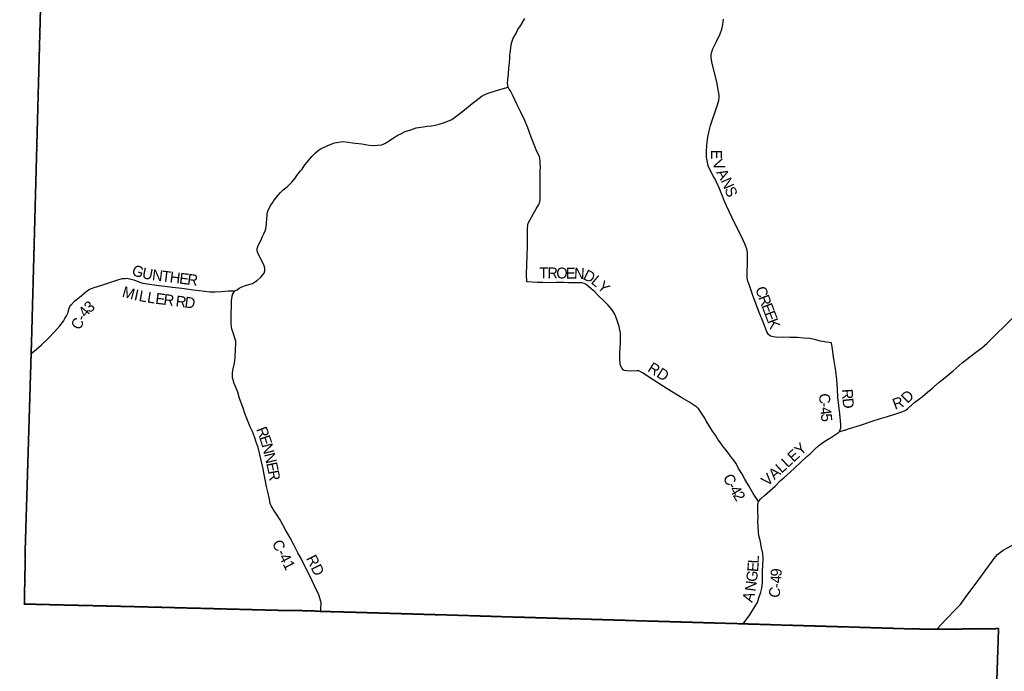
# Model space of a CAD drawing. Header units: feet. Extents: x 2045852 to 2423567, y 671180 to 1091522.
# Tile 14 of 24: x 2187794 to 2214919, y 862608 to 880568. Entities that reach past the tile are written whole.
import ezdxf

# ---------------------------------------------------------------- set-up
doc = ezdxf.new("R2010")
doc.units = ezdxf.units.FT
doc.header["$MEASUREMENT"] = 0
doc.linetypes.add('OhDOT_USTN3', pattern=[0.22, 0.165, -0.055])
for name, color, linetype in [('GM_X_Adjacent_County', 7, 'OhDOT_USTN3'), ('GM_X_County', 7, 'OhDOT_USTN3'), ('GM_X_County_Road', 3, 'Continuous'), ('GM_X_County_Road_Text', 3, 'Continuous'), ('GM_X_State_Route', 1, 'Continuous')]:
    doc.layers.add(name, color=color, linetype=linetype)
doc.styles.add('Style-font30', font='font30.shx')

msp = doc.modelspace()

# ---------------------------------------------------------------- linework, layer by layer
at = {"layer": 'GM_X_Adjacent_County', "flags": 128}
msp.add_lwpolyline([(2055376, 868233), (2055437, 869889), (2055459, 870464), (2055530, 873508), (2055764, 878233), (2055758, 878857), (2055830, 881597), (2056003, 886437), (2056178, 889804), (2056304, 892311), (2056314, 893810), (2056323, 894207), (2056355, 894845), (2060196, 894675), (2061668, 894542), (2065690, 894451), (2067045, 894347), (2071527, 894132), (2072903, 894150), (2073366, 894159), (2078247, 893884), (2082558, 893765), (2082580, 893764), (2082673, 893758), (2082695, 893757), (2083692, 893691), (2083702, 894131), (2089854, 893908), (2092292, 893851), (2092542, 893858), (2093268, 893808), (2095267, 893745), (2095455, 893743), (2095735, 893740), (2098686, 893625), (2099655, 893586), (2100554, 893561), (2107670, 893283), (2110384, 893155), (2110474, 893160), (2110512, 893162), (2110795, 893147), (2110811, 893303), (2116405, 893101), (2118674, 893029), (2120796, 892962), (2122115, 892936), (2125528, 892829), (2126586, 892783), (2133929, 892555), (2134097, 892564), (2134909, 892546), (2135844, 892519), (2137174, 892455), (2137188, 892236), (2140164, 892180), (2140561, 892214), (2141822, 892165), (2142471, 892167), (2146041, 892159), (2146220, 892159), (2148650, 892118), (2151827, 892125), (2156717, 892056), (2161724, 891991), (2162059, 891986), (2165990, 891878), (2166060, 891887), (2166283, 891892), (2166648, 891888), (2166949, 891886), (2167589, 891878), (2167714, 891873), (2167811, 891862), (2167853, 891857), (2168094, 891848), (2168330, 891857), (2169050, 891851), (2169107, 891848), (2170313, 891811), (2170474, 891814), (2170603, 891811), (2171037, 891804), (2171271, 891804), (2171339, 891822), (2171396, 891828), (2171488, 891826), (2171547, 891818), (2171600, 891797), (2171656, 891792), (2172764, 891773), (2174046, 891726), (2177271, 891621), (2183220, 891533), (2183278, 891547), (2183379, 891551), (2183912, 891545), (2184751, 891528), (2185669, 891509), (2187712, 891472), (2188613, 891479), (2188560, 890861), (2188532, 889441), (2188495, 887582), (2188490, 887264), (2188476, 886476), (2188403, 882186), (2188318, 879030), (2188182, 873967), (2188124, 871834), (2188110, 871364), (2188007, 867963), (2187948, 866033), (2187948, 865755), (2187925, 864628), (2187922, 864462), (2188457, 864449), (2188982, 864436), (2189480, 864425), (2191445, 864378), (2194935, 864288), (2195196, 864286), (2195885, 864274), (2196092, 864258), (2196155, 864257), (2196205, 864256), (2197000, 864235), (2200260, 864139), (2201653, 864097), (2205877, 863971), (2207729, 863916), (2212338, 863778), (2213059, 863767), (2214760, 863784), (2214713, 862358), (2214722, 862314), (2214706, 862018), (2214692, 861891), (2214689, 861870), (2214685, 861780), (2214703, 861291), (2214652, 860056), (2214657, 859704), (2214547, 856204), (2214553, 855578), (2214525, 855349), (2214510, 854746), (2214499, 854314), (2214491, 853997), (2214493, 853816), (2214476, 853629), (2214462, 853287), (2214446, 852454), (2214443, 851558), (2214439, 851037), (2214406, 850297), (2214394, 848299), (2214325, 844752), (2214280, 842456), (2214173, 837651), (2214172, 837601), (2214161, 837071), (2214085, 833647), (2214067, 832866), (2213958, 828780), (2213920, 827376), (2213910, 827017), (2213899, 826592), (2213879, 825865), (2213815, 823503), (2213805, 823202), (2213726, 820713), (2213655, 818136), (2213627, 817102), (2213519, 810293), (2211708, 810261), (2208877, 810314), (2205367, 810447), (2203468, 810454), (2200937, 810583), (2200950, 808740), (2200952, 807861), (2200964, 807397), (2200980, 806737), (2200970, 806426), (2200888, 804628), (2200753, 800343), (2200641, 798124), (2200613, 796485), (2200360, 788620), (2200215, 784512), (2197403, 784594), (2196448, 784615), (2192357, 784731), (2188970, 784800), (2187545, 784831), (2187560, 785088), (2186773, 785099), (2185986, 785110), (2184036, 785130), (2182508, 785109), (2178156, 785186), (2171367, 785373), (2167840, 785488), (2165378, 785567), (2164755, 785559), (2161403, 785682), (2157930, 785822), (2156065, 785862), (2151084, 786035), (2149904, 786067), (2146904, 786139), (2145321, 786221), (2143205, 786272), (2134774, 786500), (2134472, 786514), (2125074, 786752), (2123597, 786785), (2123051, 786804), (2121618, 786840), (2117464, 786939), (2113442, 787063), (2108299, 787191), (2108195, 787194), (2107674, 787216), (2102727, 787302), (2101154, 787370), (2097434, 787447), (2092118, 787504), (2086903, 787592), (2085627, 787674), (2083555, 787806), (2083047, 787818), (2082245, 787837), (2082262, 787894), (2082269, 787947), (2081646, 787976), (2081389, 788004), (2081351, 788017), (2081304, 788025), (2079081, 788111), (2077057, 788200), (2076846, 788210), (2075903, 788245), (2073355, 788403), (2071924, 788476), (2070787, 788551), (2066322, 788788), (2063628, 788929), (2060806, 789071), (2055947, 789303), (2055950, 789428), (2055968, 789562), (2055974, 789769), (2056081, 793304), (2056132, 795032), (2056126, 795080), (2056131, 795278), (2056352, 799837), (2056382, 800495), (2056483, 802899), (2056539, 804360), (2056569, 805221), (2056542, 805719), (2056862, 810765), (2056847, 810908), (2056896, 811456), (2056881, 811520), (2056883, 811617), (2057020, 815247), (2057032, 815483), (2053533, 815684), (2053400, 815687), (2053420, 816169), (2053421, 816435), (2053499, 819706), (2053521, 820038), (2053768, 826142), (2053892, 828885), (2053974, 831534), (2054096, 834376), (2054175, 836924), (2054222, 838243), (2054399, 841942), (2054411, 842272), (2054575, 846927), (2054594, 847730), (2054625, 848376), (2054639, 848991), (2054715, 850940), (2054761, 852209), (2054857, 854576), (2054881, 854898), (2054879, 854963), (2054854, 855048), (2054896, 855720), (2054986, 859394), (2055262, 865248), (2055265, 865388)], close=True, dxfattribs=at)
at = {"layer": 'GM_X_County', "flags": 128}
msp.add_lwpolyline([(2243670, 966925), (2245496, 967220), (2251259, 968089), (2252800, 968322), (2253355, 968407), (2253837, 968476), (2254521, 968572), (2255025, 968928), (2255796, 970471), (2256626, 972503), (2256998, 973008), (2257525, 973068), (2258050, 972955), (2258559, 972903), (2259079, 972653), (2259584, 972510), (2260105, 972490), (2261703, 971959), (2262214, 971872), (2262721, 971844), (2262781, 971821), (2263021, 971730), (2263225, 971652), (2263732, 971249), (2264085, 970742), (2264011, 970226), (2263502, 969934), (2262984, 969822), (2262477, 969650), (2261456, 968823), (2260946, 968539), (2260640, 968285), (2264331, 968240), (2265711, 968240), (2270238, 968238), (2272659, 968235), (2280722, 968218), (2285626, 968187), (2286951, 968168), (2287501, 968160), (2288216, 968150), (2292919, 968108), (2296526, 968104), (2296479, 965356), (2296448, 963511), (2296423, 960870), (2296408, 958466), (2296367, 956057), (2296281, 950996), (2296177, 947051), (2296064, 942890), (2296028, 941568), (2295972, 939486), (2295916, 936962), (2299326, 936856), (2302575, 936812), (2308259, 936694), (2311710, 936593), (2311634, 933543), (2311541, 929080), (2311333, 919259), (2311306, 917826), (2311256, 915178), (2311236, 914088), (2311214, 912955), (2311204, 912098), (2311183, 910510), (2311162, 908662), (2311142, 906658), (2311136, 904416), (2311128, 901731), (2311015, 895934), (2310932, 888659), (2310895, 887022), (2310806, 880375), (2310724, 876069), (2310623, 872515), (2310623, 872508), (2310607, 871396), (2310502, 865439), (2310498, 865288), (2310398, 861026), (2310306, 856424), (2310248, 853220), (2310223, 851932), (2310214, 851520), (2310138, 848241), (2310114, 846712), (2310080, 844541), (2310027, 841184), (2307349, 841233), (2303948, 841296), (2299409, 841304), (2298984, 841309), (2298203, 841318), (2296152, 841341), (2293505, 841370), (2293396, 836726), (2293369, 835544), (2293369, 835523), (2293308, 832193), (2293233, 828059), (2293212, 825327), (2293118, 821627), (2293188, 821552), (2293117, 818552), (2293112, 818342), (2293053, 815903), (2293041, 815366), (2293031, 814619), (2293029, 814434), (2293026, 814182), (2293020, 810701), (2293017, 808570), (2288312, 808685), (2287694, 808712), (2286396, 808723), (2285052, 808754), (2284511, 808769), (2281941, 808765), (2278607, 808857), (2275865, 808932), (2274807, 808927), (2272383, 808997), (2271583, 809017), (2268756, 809074), (2267589, 809085), (2266460, 809129), (2265363, 809148), (2262276, 809213), (2258356, 809339), (2255913, 809419), (2251689, 809473), (2251380, 809474), (2247789, 809509), (2244622, 809597), (2241725, 809678), (2240904, 809686), (2239933, 809721), (2237881, 809768), (2235157, 809813), (2235108, 809832), (2235024, 809841), (2234824, 809845), (2234064, 809837), (2233946, 809839), (2233091, 809852), (2227551, 809935), (2226694, 809947), (2224069, 810043), (2222591, 810077), (2216385, 810247), (2216269, 810252), (2215989, 810263), (2213519, 810293), (2213627, 817102), (2213655, 818136), (2213726, 820713), (2213805, 823202), (2213815, 823503), (2213879, 825865), (2213899, 826592), (2213910, 827017), (2213920, 827376), (2213958, 828780), (2214067, 832866), (2214085, 833647), (2214161, 837071), (2214172, 837601), (2214173, 837651), (2214280, 842456), (2214325, 844752), (2214394, 848299), (2214406, 850297), (2214439, 851037), (2214443, 851558), (2214446, 852454), (2214462, 853287), (2214476, 853629), (2214493, 853816), (2214491, 853997), (2214499, 854314), (2214510, 854746), (2214525, 855349), (2214553, 855578), (2214547, 856204), (2214657, 859704), (2214652, 860056), (2214703, 861291), (2214685, 861780), (2214689, 861870), (2214692, 861891), (2214706, 862018), (2214722, 862314), (2214713, 862358), (2214760, 863784), (2213059, 863767), (2212338, 863778), (2207729, 863916), (2205877, 863971), (2201653, 864097), (2200260, 864139), (2197000, 864235), (2196205, 864256), (2196155, 864257), (2196092, 864258), (2195885, 864274), (2195196, 864286), (2194935, 864288), (2191445, 864378), (2189480, 864425), (2188982, 864436), (2188457, 864449), (2187922, 864462), (2187925, 864628), (2187948, 865755), (2187948, 866033), (2188007, 867963), (2188110, 871364), (2188124, 871834), (2188182, 873967), (2188318, 879030), (2188403, 882186), (2188476, 886476), (2188490, 887264), (2188495, 887582), (2188532, 889441), (2188560, 890861), (2188613, 891479), (2190605, 891425), (2191120, 891411), (2193461, 891346), (2197423, 891265), (2199208, 891260), (2199586, 891258), (2199593, 891663), (2199711, 897821), (2199775, 901222), (2199836, 904425), (2199869, 906089), (2199891, 907113), (2199947, 909708), (2200006, 912318), (2200087, 915212), (2200143, 917325), (2200155, 917813), (2200338, 924556), (2200392, 926843), (2200484, 930897), (2200489, 931164), (2200543, 933850), (2200339, 933858), (2200406, 936209), (2200436, 937271), (2200493, 940261), (2200529, 942562), (2200560, 945010), (2200580, 945814), (2200683, 949897), (2200730, 951733), (2200755, 952721), (2200835, 955808), (2200883, 957242), (2200924, 958023), (2200215, 958030), (2199395, 958038), (2199385, 959902), (2202793, 960436), (2203294, 960508), (2204689, 960708), (2205329, 960811), (2211388, 961785), (2213677, 962155), (2216348, 962587), (2220392, 963239), (2223431, 963729), (2224410, 963887), (2224423, 963889), (2230233, 964788), (2231146, 964928), (2231408, 964969), (2232372, 965117), (2232817, 965186), (2235507, 965607), (2235785, 965650), (2240387, 966394)], close=True, dxfattribs=at)
at = {"layer": 'GM_X_County_Road', "flags": 128}
for points in [[(2201248, 878710), (2201232, 878806), (2201245, 878916), (2201260, 879071), (2201273, 879229), (2201286, 879374), (2201295, 879512), (2201300, 879586), (2201311, 879713), (2201325, 879799), (2201342, 879918), (2201393, 880056), (2201470, 880191), (2201472, 880195), (2201516, 880296), (2201591, 880395), (2201635, 880471), (2201641, 880481), (2201714, 880604)], [(2210365, 869207), (2210398, 869268), (2210413, 869315), (2210413, 869407), (2210384, 869705), (2210337, 870162), (2210321, 870381), (2210301, 870647), (2210269, 870948), (2210231, 871168), (2210215, 871262), (2210193, 871427), (2210177, 871547), (2210160, 871661), (2210017, 871682), (2209858, 871707), (2209688, 871754), (2209565, 871777), (2209396, 871794), (2209220, 871805), (2209013, 871812), (2208839, 871813), (2208666, 871810), (2208558, 871823), (2208475, 871849), (2208421, 871888), (2208376, 871966), (2208282, 872216), (2208170, 872500), (2207982, 872998), (2207906, 873216), (2207855, 873360), (2207836, 873451), (2207831, 873529), (2207832, 873661), (2207841, 873803), (2207846, 873948), (2207848, 874052), (2207843, 874142), (2207838, 874204), (2207818, 874275), (2207773, 874391), (2207659, 874632), (2207484, 874970), (2207270, 875434), (2207205, 875582), (2207139, 875754), (2207064, 875936), (2206988, 876092), (2206958, 876172), (2206903, 876250), (2206816, 876416), (2206764, 876540), (2206731, 876690), (2206715, 876790), (2206715, 876892), (2206716, 876916), (2206728, 877121), (2206749, 877326), (2206784, 877508), (2206821, 877647), (2206882, 877820), (2206952, 878031), (2206996, 878163), (2207050, 878342), (2207066, 878431), (2207067, 878487), (2206997, 878845), (2206860, 879410), (2206845, 879530), (2206839, 879606), (2206858, 879680), (2206892, 879767), (2206987, 879968), (2207088, 880177), (2207133, 880306), (2207162, 880438), (2207179, 880583)], [(2191251, 873297), (2191253, 873297), (2191303, 873291), (2191633, 873243), (2192004, 873200), (2192259, 873167), (2192584, 873125), (2192891, 873089), (2193036, 873068), (2193070, 873064), (2193178, 873069), (2193353, 873076), (2193543, 873091), (2193718, 873098), (2193786, 873122), (2193840, 873165), (2193912, 873205), (2194012, 873242), (2194136, 873275), (2194204, 873297), (2194264, 873330), (2194291, 873348), (2194338, 873380), (2194433, 873469), (2194487, 873526), (2194525, 873578), (2194544, 873650), (2194544, 873715), (2194533, 873787), (2194505, 873849), (2194466, 873913), (2194417, 874013), (2194367, 874115), (2194336, 874199), (2194335, 874263), (2194367, 874347), (2194442, 874500), (2194485, 874593), (2194519, 874669), (2194557, 874751), (2194572, 874800), (2194588, 874872), (2194593, 874946), (2194606, 875091), (2194608, 875159), (2194613, 875225), (2194633, 875289), (2194664, 875370), (2194710, 875452), (2194758, 875523), (2194797, 875585), (2194853, 875650), (2194915, 875734), (2194976, 875807), (2195052, 875877), (2195170, 875974), (2195223, 876029), (2195281, 876085), (2195381, 876204), (2195426, 876271), (2195532, 876402), (2195579, 876452), (2195653, 876571), (2195711, 876639), (2195838, 876801), (2195941, 876896), (2196015, 876960), (2196095, 877013), (2196247, 877086), (2196347, 877127), (2196467, 877170), (2196631, 877203), (2196685, 877209), (2196842, 877190), (2196964, 877175), (2197223, 877144), (2197418, 877113), (2197549, 877098), (2197655, 877107), (2197757, 877119), (2197855, 877156), (2197971, 877229), (2198091, 877310), (2198209, 877381), (2198293, 877426), (2198415, 877489), (2198567, 877536), (2198713, 877589), (2198777, 877599), (2198905, 877614), (2199019, 877629), (2199136, 877639), (2199238, 877660), (2199352, 877687), (2199468, 877724), (2199588, 877767), (2199696, 877815), (2199772, 877872), (2199880, 877955), (2200045, 878082), (2200263, 878262), (2200366, 878345), (2200448, 878408), (2200536, 878471), (2200674, 878538), (2200902, 878611), (2201088, 878663), (2201248, 878710)], [(2201768, 873343), (2201768, 873343), (2201755, 873541), (2201767, 873824), (2201771, 874051), (2201779, 874330), (2201782, 874510), (2201781, 874660), (2201788, 874781), (2201791, 874915), (2201803, 874959), (2201898, 875128), (2202021, 875352), (2202092, 875471), (2202112, 875513), (2202131, 875607), (2202136, 875762), (2202133, 875888), (2202134, 876020), (2202135, 876213), (2202135, 876403), (2202139, 876510), (2202136, 876596), (2202137, 876688), (2202113, 876798), (2202045, 876932), (2201974, 877096), (2201880, 877332), (2201792, 877586), (2201710, 877788), (2201592, 878036), (2201486, 878244), (2201387, 878456), (2201311, 878608), (2201281, 878656), (2201248, 878710)], [(2188110, 871364), (2188191, 871435), (2188395, 871610), (2188600, 871802), (2188755, 871964), (2188896, 872133), (2189000, 872262), (2189039, 872330), (2189081, 872401), (2189126, 872501), (2189152, 872586), (2189168, 872632), (2189187, 872686), (2189220, 872720), (2189305, 872807), (2189486, 872961), (2189620, 873066), (2189694, 873123), (2189742, 873147), (2189844, 873188), (2190058, 873255), (2190336, 873345), (2190500, 873401), (2190620, 873431), (2190696, 873436), (2190745, 873440), (2190819, 873427), (2190937, 873397), (2191098, 873338), (2191187, 873305), (2191251, 873297)], [(2208145, 867289), (2207999, 867510), (2207885, 867718), (2207773, 867908), (2207684, 868064), (2207599, 868201), (2207568, 868261), (2207525, 868343), (2207483, 868397), (2207406, 868503), (2207311, 868627), (2207244, 868714), (2207155, 868826), (2207110, 868896), (2207039, 868990), (2206964, 869116), (2206883, 869231), (2206780, 869393), (2206707, 869513), (2206646, 869617), (2206544, 869775), (2206490, 869848), (2206475, 869865), (2206451, 869890), (2206229, 870033), (2206036, 870146), (2205633, 870396), (2205244, 870638), (2204950, 870831), (2204887, 870871), (2204855, 870886), (2204803, 870890), (2204624, 870885), (2204524, 870890), (2204446, 870902), (2204418, 870920), (2204393, 870958), (2204345, 871034), (2204327, 871178), (2204330, 871402), (2204342, 871649), (2204346, 871926), (2204307, 872112), (2204247, 872302), (2204188, 872454), (2204111, 872584), (2204006, 872698), (2203874, 872827), (2203753, 872945), (2203626, 873076), (2203539, 873150), (2203462, 873211), (2203396, 873267), (2203347, 873297), (2203277, 873313), (2203211, 873314), (2203076, 873317), (2202910, 873312), (2202787, 873323), (2202569, 873326), (2202392, 873313), (2202206, 873324), (2202059, 873327), (2201911, 873338), (2201768, 873343)], [(2196092, 864258), (2196094, 864334), (2196098, 864501), (2196035, 864716), (2195914, 864964), (2195791, 865240), (2195678, 865450), (2195560, 865696), (2195456, 865876), (2195345, 866098), (2195245, 866286), (2195117, 866507), (2195042, 866641), (2194967, 866785), (2194853, 866963), (2194788, 867059), (2194746, 867121), (2194719, 867173), (2194695, 867235), (2194674, 867349), (2194626, 867551), (2194593, 867699), (2194564, 867845), (2194533, 868032), (2194505, 868184), (2194464, 868346), (2194410, 868586), (2194361, 868779), (2194312, 868927), (2194264, 869069), (2194205, 869215), (2194144, 869349), (2194089, 869481), (2194048, 869579), (2193999, 869713), (2193968, 869807), (2193915, 869963), (2193850, 870129), (2193800, 870299), (2193704, 870545), (2193680, 870609), (2193659, 870697), (2193660, 870841), (2193673, 870942), (2193709, 871102), (2193732, 871251), (2193741, 871500), (2193745, 871626), (2193745, 871711), (2193662, 871962), (2193640, 872037), (2193624, 872183), (2193618, 872354), (2193616, 872454), (2193630, 872704), (2193628, 872817), (2193661, 872990), (2193718, 873098)], [(2213017, 870483), (2213031, 870495), (2213127, 870581), (2213290, 870707), (2213506, 870893), (2213760, 871107), (2213837, 871178), (2213972, 871277), (2214159, 871420), (2214292, 871518), (2214434, 871642), (2214571, 871783), (2214729, 871933), (2214898, 872094), (2214989, 872188), (2215119, 872310), (2215166, 872356)], [(2210548, 869267), (2210549, 869267), (2210630, 869290), (2210982, 869405), (2211279, 869499), (2211509, 869574), (2211705, 869630), (2211927, 869703), (2212125, 869769), (2212205, 869803), (2212259, 869850), (2212278, 869868), (2212453, 870023), (2212653, 870175), (2212802, 870303), (2212951, 870424), (2213017, 870483)], [(2207729, 863916), (2207909, 864166), (2208009, 864329), (2208121, 864504), (2208156, 864629), (2208214, 864791), (2208236, 864898), (2208256, 865057), (2208262, 865243), (2208255, 865360), (2208265, 865538), (2208273, 865711), (2208267, 865859), (2208234, 866007), (2208191, 866224), (2208154, 866338), (2208144, 866454), (2208133, 866737), (2208134, 866873), (2208129, 866996), (2208132, 867144), (2208133, 867206), (2208145, 867289), (2208213, 867365), (2208310, 867454), (2208456, 867585), (2208609, 867711), (2208757, 867866), (2208846, 867945), (2209016, 868098), (2209135, 868205), (2209309, 868375), (2209478, 868530), (2209572, 868605), (2209711, 868739), (2209797, 868825), (2209843, 868862), (2209917, 868914), (2210070, 869010), (2210154, 869064), (2210240, 869117), (2210294, 869153), (2210340, 869184), (2210365, 869207)], [(2210365, 869207), (2210400, 869222), (2210448, 869239), (2210548, 869267)]]:
    msp.add_lwpolyline(points, dxfattribs=at)
at = {"layer": 'GM_X_State_Route', "flags": 128}
msp.add_lwpolyline([(2213059, 863767), (2213319, 864049), (2213585, 864317), (2213708, 864452), (2213884, 864693), (2214140, 865040), (2214643, 865720), (2214732, 865830), (2214813, 865890), (2214884, 865943), (2215330, 866187)], dxfattribs=at)

# ---------------------------------------------------------------- texts
at = {"layer": 'GM_X_County_Road_Text', "style": 'Style-font30'}
for s, rotation, p in [('E', 270.4757, (2206838, 876983)), ('V', 291.2759, (2206862, 876642)), ('A', 298.924, (2206976, 876357)), ('N', 293.3851, (2207101, 876133)), ('S', 292.0238, (2207205, 875892)), ('G', 342.1664, (2190861, 873537)), ('U', 348.5153, (2191147, 873447)), ('N', 352.8602, (2191430, 873391)), ('T', 359.3143, (2202105, 873443)), ('R', 359.3148, (2202329, 873440)), ('O', 359.3152, (2202575, 873437)), ('E', 359.2971, (2202839, 873434)), ('N', 357.3799, (2203061, 873432)), ('T', 352.8069, (2191692, 873358)), ('H', 352.8013, (2191915, 873330)), ('E', 352.8027, (2192177, 873297)), ('R', 352.8035, (2192399, 873269)), ('D', 333.3812, (2203293, 873428)), ('L', 319.9305, (2203513, 873320)), ('M', 344.2485, (2190596, 872939)), ('Y', 316.3731, (2203682, 873179)), ('C', 289.3335, (2208053, 873155)), ('I', 347.6256, (2190928, 872846)), ('L', 349.6205, (2191060, 872818)), ('L', 351.602, (2191292, 872775)), ('E', 352.577, (2191519, 872742)), ('R', 352.8039, (2191743, 872713)), ('R', 352.8193, (2192079, 872670)), ('D', 352.8158, (2192324, 872639)), ('R', 290.6989, (2208137, 872915)), ('4', 51.0387, (2189615, 872342)), ('3', 38.9353, (2189720, 872474)), ('E', 290.7383, (2208224, 872684)), ('C', 61.3923, (2189447, 871993)), ('-', 68.9456, (2189583, 872249)), ('E', 290.7447, (2208304, 872475)), ('K', 291.37, (2208384, 872261)), ('RD', 327.6802, (2205070, 870895)), ('C', 274.223, (2209812, 870257)), ('R', 273.3154, (2210442, 870384)), ('R', 20.0791, (2211906, 869817)), ('D', 44.4679, (2212252, 869974)), ('-', 275.7563, (2209831, 870003)), ('D', 275.9643, (2210458, 870123)), ('4', 276.032, (2209843, 869879)), ('5', 276.1045, (2209863, 869695)), ('R', 290.3496, (2194304, 869283)), ('E', 288.1476, (2194389, 869055)), ('N', 284.6724, (2194457, 868846)), ('VALLEY', 42.6524, (2208391, 867690)), ('N', 283.636, (2194524, 868592)), ('E', 282.1546, (2194585, 868338)), ('R', 280.5904, (2194632, 868121)), ('C', 298.7457, (2207156, 867948)), ('-', 300.0188, (2207278, 867726)), ('4', 300.296, (2207340, 867618)), ('2', 300.3727, (2207433, 867458)), ('C-41', 297.5783, (2194734, 866137)), ('RD', 296.5651, (2195677, 865724)), ('E', 85.7244, (2208135, 865339)), ('L', 88.2453, (2208152, 865577)), ('G', 82.5479, (2208098, 865059)), ('9', 88.1781, (2208782, 865217)), ('N', 82.781, (2208065, 864797)), ('4', 87.6196, (2208774, 865029)), ('-', 84.9934, (2208762, 864891)), ('C', 78.2675, (2208707, 864612)), ('A', 72.4452, (2207973, 864488))]:
    msp.add_text(s, height=300, rotation=rotation, dxfattribs=at).set_placement(p)

doc.saveas('drawing.dxf')
